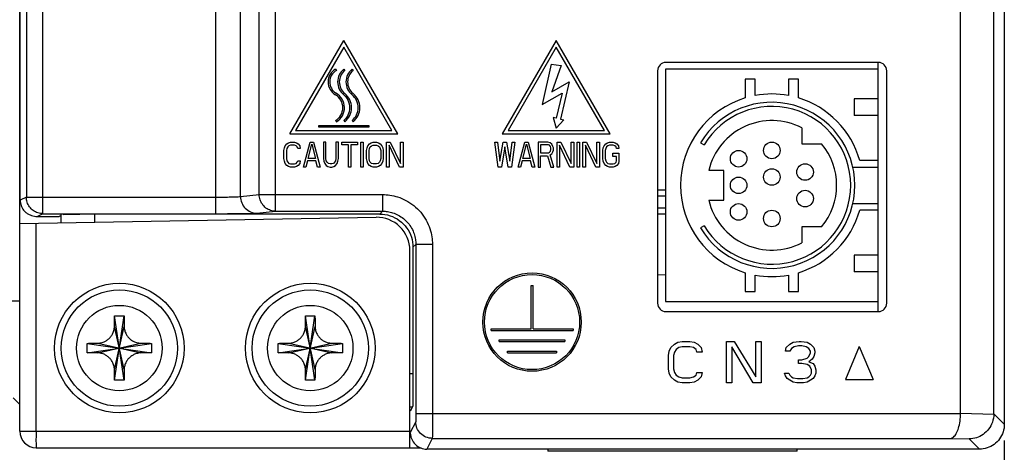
# Model space of a CAD drawing. Extents: x -1 to 1437, y 34 to 468.
# Tile 9 of 34: x 567 to 627, y 178 to 204. Entities that reach past the tile are written whole.
import ezdxf

# ---------------------------------------------------------------- set-up
doc = ezdxf.new("R2010")
doc.units = 0
doc.header["$LTSCALE"] = 23.1
doc.header["$MEASUREMENT"] = 0
doc.layers.get('0').update_dxf_attribs({"linetype": 'CONTINUOUS'})
doc.styles.get("Standard").update_dxf_attribs({"font": 'txt', "width": 0.7})
doc.dimstyles.get("Standard").update_dxf_attribs({"dimtxt": 2.5, "dimasz": 1.5, "dimexe": 0.18, "dimexo": 0.0625, "dimgap": 0.09, "dimtad": 1, "dimdsep": 46, "dimtxsty": 'Standard', "dimblk": '_FILLED', "dimblk1": '_FILLED', "dimblk2": '_FILLED', "dimcen": 0.09, "dimadec": 0, "dimazin": 0, "dimtol": 1, "dimtp": 0.01, "dimtm": 0.01, "dimtfac": 1, "dimtofl": 0, "dimtmove": 0, "dimatfit": 3, "dimldrblk": '_FILLED', "dimfxl": 0, "dimtolj": 1, "dimarcsym": 0})

# ---------------------------------------------------------------- blocks, each defined once
blk = doc.blocks.new('_FILLED')
at = {"color": 0, "linetype": 'ByBlock'}
blk.add_solid([(0, 0), (-1, 0.2), (-1, -0.2)], dxfattribs=at)
blk = doc.blocks.new('*D82')
at = {"color": 0, "lineweight": -2}
for p, q in [((563.665, 182.128), (563.665, 154.62)), ((626.744, 178.499), (626.744, 154.62)), ((623.744, 155.62), (566.665, 155.62))]:
    blk.add_line(p, q, dxfattribs=at)
at = {"color": 0, "lineweight": -2, "xscale": 3, "yscale": 3, "zscale": 3, "rotation": 180}
blk.add_blockref('_FILLED', (563.665, 155.62), dxfattribs=at)
at = {"color": 0, "lineweight": -2, "xscale": 3, "yscale": 3, "zscale": 3}
blk.add_blockref('_FILLED', (626.744, 155.62), dxfattribs=at)
at = {"color": 0, "insert": (595.205, 157.37), "char_height": 2.5, "attachment_point": 5}
blk.add_mtext('\\A1;62.3', dxfattribs=at)

msp = doc.modelspace()

# ---------------------------------------------------------------- linework, layer by layer
at = {"color": 7, "linetype": 'Continuous'}
for p, q in [((566.703, 179.078), (566.703, 341.078)), ((566.738, 193.159), (566.738, 340.453)), ((626.744, 340.572), (626.744, 179.499)), ((624.081, 180.17), (624.081, 302.21)), ((626.105, 180.138), (626.105, 301.718))]:
    msp.add_line(p, q, dxfattribs=at)
at = {"color": 0, "linetype": 'Continuous'}
for p, q in [((568.122, 192.333), (568.122, 205.612)), ((578.667, 192.333), (578.667, 205.496)), ((567.111, 205.123), (567.111, 193.345)), ((580.163, 193.382), (580.163, 205.048)), ((581.312, 193.496), (581.312, 204.82)), ((582.309, 192.483), (582.309, 205.312)), ((583.173, 197.201), (586.464, 202.9)), ((586.464, 202.495), (583.524, 197.403)), ((589.755, 197.201), (586.464, 202.9)), ((589.404, 197.403), (586.464, 202.495)), ((599.424, 202.9), (596.133, 197.201)), ((599.424, 202.495), (596.484, 197.403)), ((602.715, 197.201), (599.424, 202.9)), ((602.364, 197.403), (599.424, 202.495)), ((585.958, 201.15), (586.022, 201.071)), ((586.464, 201.15), (586.528, 201.071)), ((586.97, 201.15), (587.034, 201.071)), ((599.12, 201.453), (598.557, 198.997)), ((599.12, 201.453), (599.721, 201.362)), ((599.721, 201.362), (599.146, 199.758)), ((619.049, 201.151), (606.089, 201.151)), ((606.089, 201.151), (606.089, 186.976)), ((619.067, 201.555), (606.107, 201.555)), ((619.049, 186.367), (619.049, 201.555)), ((605.6, 201.048), (605.6, 186.873)), ((610.949, 200.543), (610.949, 199.391)), ((611.556, 200.543), (610.949, 200.543)), ((611.556, 199.539), (611.556, 200.543)), ((613.581, 200.543), (613.581, 199.539)), ((614.189, 200.543), (613.581, 200.543)), ((614.189, 199.391), (614.189, 200.543)), ((619.573, 186.873), (619.573, 201.048)), ((599.146, 199.758), (600.207, 200.362)), ((600.207, 200.362), (599.688, 198.096)), ((598.557, 198.997), (599.774, 199.691)), ((599.774, 199.691), (599.423, 198.157)), ((617.591, 199.328), (617.591, 198.316)), ((619.049, 199.328), (617.591, 199.328)), ((599.225, 198.202), (599.424, 197.555)), ((599.423, 198.157), (599.225, 198.202)), ((619.049, 198.316), (617.591, 198.316)), ((584.945, 197.707), (587.983, 197.707)), ((584.945, 197.606), (584.945, 197.707)), ((587.983, 197.606), (584.945, 197.606)), ((585.958, 198.011), (586.022, 197.932)), ((586.464, 198.011), (586.528, 197.932)), ((586.97, 198.011), (587.034, 197.932)), ((587.983, 197.707), (587.983, 197.606)), ((599.424, 197.555), (599.885, 198.051)), ((599.688, 198.096), (599.885, 198.051)), ((614.391, 197.567), (614.391, 196.595)), ((583.173, 197.201), (589.755, 197.201)), ((583.524, 197.403), (589.404, 197.403)), ((596.133, 197.201), (602.715, 197.201)), ((596.484, 197.403), (602.364, 197.403)), ((582.819, 196.178), (582.844, 196.339)), ((582.844, 196.339), (582.895, 196.468)), ((582.895, 196.468), (582.996, 196.598)), ((582.996, 196.598), (583.098, 196.662)), ((583.047, 196.404), (582.996, 196.307)), ((583.123, 196.468), (583.047, 196.404)), ((583.098, 196.662), (583.224, 196.695)), ((583.224, 196.501), (583.123, 196.468)), ((583.224, 196.695), (583.452, 196.695)), ((583.452, 196.501), (583.224, 196.501)), ((583.452, 196.695), (583.578, 196.662)), ((583.553, 196.468), (583.452, 196.501)), ((583.629, 196.404), (583.553, 196.468)), ((583.578, 196.662), (583.68, 196.598)), ((583.654, 196.307), (583.629, 196.404)), ((583.68, 196.598), (583.781, 196.468)), ((583.781, 196.468), (583.806, 196.307)), ((584.009, 195.176), (584.414, 196.695)), ((584.287, 195.693), (584.515, 196.565)), ((584.414, 196.695), (584.616, 196.695)), ((584.515, 196.565), (584.743, 195.693)), ((584.616, 196.695), (585.021, 195.176)), ((585.224, 196.695), (585.224, 195.693)), ((585.376, 196.695), (585.224, 196.695)), ((585.376, 195.693), (585.376, 196.695)), ((585.983, 196.695), (585.983, 195.693)), ((586.135, 196.695), (585.983, 196.695)), ((586.135, 195.693), (586.135, 196.695)), ((586.338, 196.533), (586.338, 196.695)), ((586.338, 196.695), (587.299, 196.695)), ((586.743, 196.533), (586.338, 196.533)), ((586.743, 195.176), (586.743, 196.533)), ((586.894, 196.533), (586.894, 195.176)), ((587.299, 196.533), (586.894, 196.533)), ((587.299, 196.695), (587.299, 196.533)), ((587.502, 195.176), (587.502, 196.695)), ((587.502, 196.695), (587.654, 196.695)), ((587.654, 196.695), (587.654, 195.176)), ((587.856, 196.178), (587.882, 196.339)), ((587.882, 196.339), (587.932, 196.468)), ((587.932, 196.468), (588.033, 196.598)), ((588.033, 196.598), (588.135, 196.662)), ((588.033, 196.307), (588.084, 196.404)), ((588.084, 196.404), (588.16, 196.468)), ((588.135, 196.662), (588.261, 196.695)), ((588.16, 196.468), (588.261, 196.501)), ((588.261, 196.695), (588.464, 196.695)), ((588.261, 196.501), (588.464, 196.501)), ((588.464, 196.695), (588.59, 196.662)), ((588.464, 196.501), (588.565, 196.468)), ((588.565, 196.468), (588.641, 196.404)), ((588.59, 196.662), (588.692, 196.598)), ((588.641, 196.404), (588.692, 196.307)), ((588.692, 196.598), (588.793, 196.468)), ((588.793, 196.468), (588.843, 196.339)), ((588.843, 196.339), (588.869, 196.178)), ((589.071, 195.176), (589.071, 196.695)), ((589.071, 196.695), (589.299, 196.695)), ((589.223, 196.501), (589.223, 195.176)), ((589.856, 195.176), (589.223, 196.501)), ((589.299, 196.695), (589.932, 195.402)), ((589.932, 195.402), (589.932, 196.695)), ((589.932, 196.695), (590.084, 196.695)), ((590.084, 196.695), (590.084, 195.176)), ((595.88, 195.176), (595.678, 196.695)), ((595.678, 196.695), (595.83, 196.695)), ((595.83, 196.695), (595.982, 195.531)), ((595.982, 195.531), (596.184, 196.695)), ((596.285, 196.404), (596.083, 195.176)), ((596.184, 196.695), (596.387, 196.695)), ((596.488, 195.176), (596.285, 196.404)), ((596.387, 196.695), (596.589, 195.531)), ((596.589, 195.531), (596.741, 196.695)), ((596.893, 196.695), (596.69, 195.176)), ((596.741, 196.695), (596.893, 196.695)), ((597.095, 195.176), (597.5, 196.695)), ((597.374, 195.693), (597.602, 196.565)), ((597.5, 196.695), (597.703, 196.695)), ((597.602, 196.565), (597.829, 195.693)), ((597.703, 196.695), (598.108, 195.176)), ((598.918, 196.695), (598.31, 196.695)), ((598.31, 196.695), (598.31, 195.176)), ((598.943, 196.533), (598.462, 196.533)), ((598.462, 196.533), (598.462, 196.048)), ((599.044, 196.662), (598.918, 196.695)), ((599.019, 196.501), (598.943, 196.533)), ((599.07, 196.436), (599.019, 196.501)), ((599.146, 196.565), (599.044, 196.662)), ((599.095, 196.339), (599.07, 196.436)), ((599.095, 196.242), (599.095, 196.339)), ((599.222, 196.436), (599.146, 196.565)), ((599.247, 196.339), (599.222, 196.436)), ((599.247, 196.21), (599.247, 196.339)), ((599.475, 195.176), (599.475, 196.695)), ((599.475, 196.695), (599.703, 196.695)), ((599.627, 196.501), (599.627, 195.176)), ((600.259, 195.176), (599.627, 196.501)), ((599.703, 196.695), (600.335, 195.402)), ((600.335, 195.402), (600.335, 196.695)), ((600.335, 196.695), (600.487, 196.695)), ((600.487, 196.695), (600.487, 195.176)), ((600.69, 195.176), (600.69, 196.695)), ((600.69, 196.695), (600.842, 196.695)), ((600.842, 196.695), (600.842, 195.176)), ((601.044, 195.176), (601.044, 196.695)), ((601.044, 196.695), (601.272, 196.695)), ((601.196, 196.501), (601.196, 195.176)), ((601.829, 195.176), (601.196, 196.501)), ((601.272, 196.695), (601.905, 195.402)), ((601.905, 195.402), (601.905, 196.695)), ((601.905, 196.695), (602.057, 196.695)), ((602.057, 196.695), (602.057, 195.176)), ((602.259, 196.178), (602.284, 196.339)), ((602.284, 196.339), (602.335, 196.468)), ((602.335, 196.468), (602.436, 196.598)), ((602.436, 196.598), (602.538, 196.662)), ((602.487, 196.404), (602.436, 196.307)), ((602.563, 196.468), (602.487, 196.404)), ((602.538, 196.662), (602.664, 196.695)), ((602.664, 196.501), (602.563, 196.468)), ((602.664, 196.695), (602.892, 196.695)), ((602.892, 196.501), (602.664, 196.501)), ((602.892, 196.695), (603.018, 196.662)), ((602.993, 196.468), (602.892, 196.501)), ((603.069, 196.404), (602.993, 196.468)), ((603.018, 196.662), (603.12, 196.598)), ((603.094, 196.307), (603.069, 196.404)), ((603.12, 196.598), (603.221, 196.468)), ((603.221, 196.468), (603.246, 196.307)), ((608.223, 196.661), (608.443, 196.534)), ((614.391, 196.595), (615.6, 196.595)), ((582.819, 195.693), (582.819, 196.178)), ((582.996, 196.307), (582.971, 196.178)), ((582.971, 196.178), (582.971, 195.693)), ((583.806, 196.307), (583.654, 196.307)), ((587.856, 195.693), (587.856, 196.178)), ((588.008, 196.178), (588.033, 196.307)), ((588.008, 195.693), (588.008, 196.178)), ((588.692, 196.307), (588.717, 196.178)), ((588.717, 196.178), (588.717, 195.693)), ((588.869, 196.178), (588.869, 195.693)), ((598.462, 196.048), (598.943, 196.048)), ((598.462, 195.854), (598.893, 195.854)), ((598.462, 195.176), (598.462, 195.854)), ((598.893, 195.854), (599.095, 195.176)), ((598.943, 196.048), (599.019, 196.081)), ((599.019, 196.081), (599.07, 196.145)), ((599.044, 195.919), (599.146, 195.984)), ((599.272, 195.176), (599.044, 195.919)), ((599.07, 196.145), (599.095, 196.242)), ((599.146, 195.984), (599.222, 196.113)), ((599.222, 196.113), (599.247, 196.21)), ((602.259, 195.693), (602.259, 196.178)), ((602.436, 196.307), (602.411, 196.178)), ((602.411, 196.178), (602.411, 195.693)), ((602.867, 195.822), (602.867, 196.016)), ((602.867, 196.016), (603.246, 196.016)), ((603.094, 195.822), (602.867, 195.822)), ((603.246, 196.307), (603.094, 196.307)), ((603.094, 195.564), (603.094, 195.822)), ((603.246, 196.016), (603.246, 195.531)), ((582.844, 195.531), (582.819, 195.693)), ((582.895, 195.402), (582.844, 195.531)), ((582.996, 195.273), (582.895, 195.402)), ((582.971, 195.693), (582.996, 195.564)), ((582.996, 195.564), (583.047, 195.467)), ((583.098, 195.208), (582.996, 195.273)), ((583.047, 195.467), (583.123, 195.402)), ((583.224, 195.176), (583.098, 195.208)), ((583.123, 195.402), (583.224, 195.37)), ((583.224, 195.37), (583.452, 195.37)), ((583.452, 195.176), (583.224, 195.176)), ((583.452, 195.37), (583.553, 195.402)), ((583.578, 195.208), (583.452, 195.176)), ((583.553, 195.402), (583.629, 195.467)), ((583.68, 195.273), (583.578, 195.208)), ((583.629, 195.467), (583.654, 195.564)), ((583.654, 195.564), (583.806, 195.564)), ((583.781, 195.402), (583.68, 195.273)), ((583.806, 195.564), (583.781, 195.402)), ((584.161, 195.176), (584.009, 195.176)), ((584.262, 195.564), (584.161, 195.176)), ((584.768, 195.564), (584.262, 195.564)), ((584.743, 195.693), (584.287, 195.693)), ((584.869, 195.176), (584.768, 195.564)), ((585.021, 195.176), (584.869, 195.176)), ((585.224, 195.693), (585.249, 195.531)), ((585.249, 195.531), (585.3, 195.402)), ((585.3, 195.402), (585.401, 195.273)), ((585.401, 195.564), (585.376, 195.693)), ((585.452, 195.467), (585.401, 195.564)), ((585.401, 195.273), (585.502, 195.208)), ((585.528, 195.402), (585.452, 195.467)), ((585.502, 195.208), (585.629, 195.176)), ((585.629, 195.37), (585.528, 195.402)), ((585.73, 195.37), (585.629, 195.37)), ((585.629, 195.176), (585.73, 195.176)), ((585.831, 195.402), (585.73, 195.37)), ((585.73, 195.176), (585.857, 195.208)), ((585.907, 195.467), (585.831, 195.402)), ((585.857, 195.208), (585.958, 195.273)), ((585.958, 195.564), (585.907, 195.467)), ((585.983, 195.693), (585.958, 195.564)), ((585.958, 195.273), (586.059, 195.402)), ((586.059, 195.402), (586.11, 195.531)), ((586.11, 195.531), (586.135, 195.693)), ((586.894, 195.176), (586.743, 195.176)), ((587.654, 195.176), (587.502, 195.176)), ((587.882, 195.531), (587.856, 195.693)), ((587.932, 195.402), (587.882, 195.531)), ((588.033, 195.273), (587.932, 195.402)), ((588.033, 195.564), (588.008, 195.693)), ((588.084, 195.467), (588.033, 195.564)), ((588.135, 195.208), (588.033, 195.273)), ((588.16, 195.402), (588.084, 195.467)), ((588.261, 195.176), (588.135, 195.208)), ((588.261, 195.37), (588.16, 195.402)), ((588.464, 195.37), (588.261, 195.37)), ((588.464, 195.176), (588.261, 195.176)), ((588.565, 195.402), (588.464, 195.37)), ((588.59, 195.208), (588.464, 195.176)), ((588.641, 195.467), (588.565, 195.402)), ((588.692, 195.273), (588.59, 195.208)), ((588.692, 195.564), (588.641, 195.467)), ((588.717, 195.693), (588.692, 195.564)), ((588.793, 195.402), (588.692, 195.273)), ((588.843, 195.531), (588.793, 195.402)), ((588.869, 195.693), (588.843, 195.531)), ((589.223, 195.176), (589.071, 195.176)), ((590.084, 195.176), (589.856, 195.176)), ((596.083, 195.176), (595.88, 195.176)), ((596.69, 195.176), (596.488, 195.176)), ((597.247, 195.176), (597.095, 195.176)), ((597.348, 195.564), (597.247, 195.176)), ((597.855, 195.564), (597.348, 195.564)), ((597.829, 195.693), (597.374, 195.693)), ((597.956, 195.176), (597.855, 195.564)), ((598.108, 195.176), (597.956, 195.176)), ((598.31, 195.176), (598.462, 195.176)), ((599.095, 195.176), (599.272, 195.176)), ((599.627, 195.176), (599.475, 195.176)), ((600.487, 195.176), (600.259, 195.176)), ((600.842, 195.176), (600.69, 195.176)), ((601.196, 195.176), (601.044, 195.176)), ((602.057, 195.176), (601.829, 195.176)), ((602.284, 195.531), (602.259, 195.693)), ((602.335, 195.402), (602.284, 195.531)), ((602.436, 195.273), (602.335, 195.402)), ((602.411, 195.693), (602.436, 195.564)), ((602.436, 195.564), (602.487, 195.467)), ((602.538, 195.208), (602.436, 195.273)), ((602.487, 195.467), (602.563, 195.402)), ((602.664, 195.176), (602.538, 195.208)), ((602.563, 195.402), (602.664, 195.37)), ((602.664, 195.37), (602.892, 195.37)), ((602.892, 195.176), (602.664, 195.176)), ((602.892, 195.37), (602.993, 195.402)), ((603.018, 195.208), (602.892, 195.176)), ((602.993, 195.402), (603.069, 195.467)), ((603.12, 195.273), (603.018, 195.208)), ((603.069, 195.467), (603.094, 195.564)), ((603.221, 195.402), (603.12, 195.273)), ((603.246, 195.531), (603.221, 195.402)), ((617.508, 195.177), (619.049, 195.177)), ((617.51, 195.167), (619.049, 195.167)), ((619.049, 195.582), (617.927, 195.582)), ((609.633, 194.975), (608.727, 194.975)), ((609.633, 193.152), (609.633, 194.975)), ((566.703, 193.759), (566.738, 193.76)), ((567.111, 193.345), (566.738, 193.159)), ((567.111, 193.345), (578.667, 193.345)), ((580.163, 193.382), (581.312, 193.496)), ((581.312, 193.496), (588.834, 193.496)), ((588.834, 193.496), (588.834, 192.483)), ((606.089, 193.766), (605.6, 193.765)), ((606.089, 193.408), (605.6, 193.407)), ((608.727, 193.152), (609.633, 193.152)), ((617.508, 192.95), (619.049, 192.95)), ((617.51, 192.96), (619.049, 192.96)), ((567.764, 192.165), (569.104, 192.165)), ((567.764, 192.165), (567.787, 192.165)), ((568.122, 192.333), (567.787, 192.165)), ((567.787, 192.165), (569.104, 192.165)), ((568.122, 192.333), (578.667, 192.333)), ((569.234, 192.23), (569.104, 192.165)), ((569.104, 192.165), (569.104, 192.165)), ((569.234, 191.779), (569.234, 192.293)), ((588.661, 192.31), (570.371, 192.31)), ((571.294, 191.815), (571.294, 192.31)), ((581.16, 192.37), (582.309, 192.483)), ((582.309, 192.483), (588.834, 192.483)), ((588.834, 192.483), (588.661, 192.31)), ((605.6, 192.691), (606.089, 192.692)), ((605.6, 192.333), (606.089, 192.334)), ((619.049, 192.545), (617.927, 192.545)), ((566.703, 191.735), (588.436, 192.114)), ((567.697, 191.752), (567.697, 179.078)), ((608.443, 191.593), (608.223, 191.466)), ((614.391, 191.532), (614.391, 190.56)), ((615.6, 191.532), (614.391, 191.532)), ((590.859, 190.459), (590.686, 190.285)), ((590.859, 190.459), (590.859, 180.155)), ((591.871, 190.459), (590.859, 190.459)), ((591.871, 190.459), (591.871, 180.155)), ((590.496, 178.066), (590.496, 190.089)), ((590.686, 190.285), (590.686, 181.614)), ((617.591, 189.811), (617.591, 188.798)), ((619.049, 189.811), (617.591, 189.811)), ((605.6, 188.621), (606.089, 188.608)), ((610.949, 188.736), (610.949, 187.583)), ((611.556, 187.583), (611.556, 188.588)), ((613.581, 188.588), (613.581, 187.583)), ((614.189, 187.583), (614.189, 188.736)), ((619.049, 188.798), (617.591, 188.798)), ((610.949, 187.583), (611.556, 187.583)), ((613.581, 187.583), (614.189, 187.583)), ((565.263, 187.025), (566.703, 187.025)), ((606.089, 186.976), (619.049, 186.976)), ((606.107, 186.367), (619.067, 186.367)), ((572.491, 182.179), (573.065, 186.103)), ((573.065, 182.179), (572.491, 186.103)), ((584.134, 182.179), (584.709, 186.103)), ((584.709, 182.179), (584.134, 186.103)), ((572.481, 182.832), (573.074, 185.45)), ((573.074, 182.832), (572.481, 185.45)), ((584.125, 182.832), (584.718, 185.45)), ((584.718, 182.832), (584.125, 185.45)), ((595.446, 185.309), (597.886, 185.309)), ((595.446, 185.209), (595.446, 185.309)), ((595.446, 185.209), (600.446, 185.209)), ((598.006, 185.309), (600.446, 185.309)), ((600.446, 185.309), (600.446, 185.209)), ((570.815, 184.428), (574.74, 183.854)), ((570.815, 183.854), (574.74, 184.428)), ((571.469, 183.845), (574.086, 184.437)), ((571.469, 184.437), (574.086, 183.845)), ((582.459, 184.428), (586.384, 183.854)), ((582.459, 183.854), (586.384, 184.428)), ((583.113, 184.437), (585.73, 183.845)), ((583.113, 183.845), (585.73, 184.437)), ((595.946, 184.649), (599.946, 184.649)), ((595.946, 184.549), (595.946, 184.649)), ((595.946, 184.549), (599.946, 184.549)), ((599.946, 184.649), (599.946, 184.549)), ((606.417, 184.168), (606.628, 184.383)), ((606.628, 184.383), (606.839, 184.491)), ((606.839, 184.491), (607.102, 184.545)), ((607.102, 184.545), (607.577, 184.545)), ((607.577, 184.545), (607.84, 184.491)), ((607.84, 184.491), (608.051, 184.383)), ((608.051, 184.383), (608.262, 184.168)), ((609.802, 182.013), (609.802, 184.545)), ((609.802, 184.545), (610.277, 184.545)), ((610.277, 184.545), (611.595, 182.39)), ((611.595, 182.39), (611.595, 184.545)), ((611.595, 184.545), (611.912, 184.545)), ((611.912, 184.545), (611.912, 182.013)), ((613.451, 184.168), (613.662, 184.383)), ((613.662, 184.383), (613.873, 184.491)), ((613.873, 184.491), (614.242, 184.545)), ((614.242, 184.545), (614.348, 184.545)), ((614.348, 184.545), (614.717, 184.491)), ((614.717, 184.491), (614.928, 184.383)), ((614.928, 184.383), (615.139, 184.168)), ((596.446, 183.959), (599.446, 183.959)), ((596.446, 183.859), (596.446, 183.959)), ((596.446, 183.859), (599.446, 183.859)), ((599.446, 183.959), (599.446, 183.859)), ((606.258, 183.683), (606.311, 183.952)), ((606.311, 183.952), (606.417, 184.168)), ((606.628, 183.898), (606.575, 183.683)), ((606.733, 184.06), (606.628, 183.898)), ((606.891, 184.168), (606.733, 184.06)), ((607.102, 184.221), (606.891, 184.168)), ((607.577, 184.221), (607.102, 184.221)), ((607.788, 184.168), (607.577, 184.221)), ((607.946, 184.06), (607.788, 184.168)), ((607.999, 183.898), (607.946, 184.06)), ((608.315, 183.898), (607.999, 183.898)), ((608.262, 184.168), (608.315, 183.898)), ((610.119, 184.221), (610.119, 182.013)), ((611.437, 182.013), (610.119, 184.221)), ((613.399, 183.952), (613.451, 184.168)), ((613.662, 183.952), (613.399, 183.952)), ((613.768, 184.114), (613.662, 183.952)), ((613.926, 184.221), (613.768, 184.114)), ((614.19, 184.275), (613.926, 184.221)), ((614.401, 184.275), (614.19, 184.275)), ((614.664, 184.221), (614.401, 184.275)), ((614.823, 184.114), (614.664, 184.221)), ((614.928, 183.952), (614.823, 184.114)), ((614.823, 183.629), (614.928, 183.844)), ((614.928, 183.844), (614.928, 183.952)), ((615.139, 184.168), (615.192, 183.952)), ((615.192, 183.844), (615.139, 183.629)), ((615.192, 183.952), (615.192, 183.844)), ((617.902, 184.241), (617.063, 182.216)), ((617.902, 184.241), (618.741, 182.216)), ((606.258, 182.875), (606.258, 183.683)), ((606.575, 183.683), (606.575, 182.875)), ((614.19, 183.198), (614.19, 183.414)), ((614.19, 183.414), (614.401, 183.414)), ((614.401, 183.198), (614.19, 183.198)), ((614.401, 183.414), (614.717, 183.521)), ((614.717, 183.144), (614.401, 183.198)), ((614.717, 183.521), (614.823, 183.629)), ((614.875, 183.037), (614.717, 183.144)), ((615.033, 183.467), (614.823, 183.306)), ((614.823, 183.306), (615.086, 183.198)), ((615.139, 183.629), (615.033, 183.467)), ((615.086, 183.198), (615.192, 183.037)), ((590.496, 182.583), (590.686, 182.585)), ((606.311, 182.606), (606.258, 182.875)), ((606.417, 182.39), (606.311, 182.606)), ((606.575, 182.875), (606.628, 182.66)), ((606.628, 182.66), (606.733, 182.498)), ((607.946, 182.498), (607.999, 182.66)), ((607.999, 182.66), (608.315, 182.66)), ((608.315, 182.66), (608.262, 182.39)), ((613.399, 182.444), (613.346, 182.606)), ((613.346, 182.606), (613.61, 182.606)), ((613.61, 182.606), (613.662, 182.498)), ((614.981, 182.821), (614.875, 183.037)), ((614.928, 182.498), (614.981, 182.606)), ((614.981, 182.606), (614.981, 182.821)), ((615.192, 183.037), (615.244, 182.821)), ((615.244, 182.606), (615.192, 182.444)), ((615.244, 182.821), (615.244, 182.606)), ((606.628, 182.175), (606.417, 182.39)), ((606.839, 182.067), (606.628, 182.175)), ((606.733, 182.498), (606.891, 182.39)), ((607.102, 182.013), (606.839, 182.067)), ((606.891, 182.39), (607.102, 182.336)), ((607.102, 182.336), (607.577, 182.336)), ((607.577, 182.013), (607.102, 182.013)), ((607.577, 182.336), (607.788, 182.39)), ((607.84, 182.067), (607.577, 182.013)), ((607.788, 182.39), (607.946, 182.498)), ((608.051, 182.175), (607.84, 182.067)), ((608.262, 182.39), (608.051, 182.175)), ((610.119, 182.013), (609.802, 182.013)), ((611.912, 182.013), (611.437, 182.013)), ((613.504, 182.283), (613.399, 182.444)), ((613.662, 182.175), (613.504, 182.283)), ((613.662, 182.498), (613.768, 182.39)), ((613.873, 182.067), (613.662, 182.175)), ((613.768, 182.39), (613.873, 182.336)), ((613.873, 182.336), (614.137, 182.283)), ((614.084, 182.013), (613.873, 182.067)), ((614.506, 182.013), (614.084, 182.013)), ((614.137, 182.283), (614.453, 182.283)), ((614.453, 182.283), (614.717, 182.336)), ((614.717, 182.067), (614.506, 182.013)), ((614.717, 182.336), (614.823, 182.39)), ((614.928, 182.175), (614.717, 182.067)), ((614.823, 182.39), (614.928, 182.498)), ((615.086, 182.283), (614.928, 182.175)), ((615.192, 182.444), (615.086, 182.283)), ((617.063, 182.216), (618.741, 182.216)), ((566.298, 181.103), (566.703, 180.698)), ((590.496, 180.558), (590.669, 180.56)), ((590.668, 180.602), (590.514, 180.293)), ((590.859, 180.155), (624.081, 180.155)), ((624.081, 180.17), (626.105, 180.101)), ((626.105, 180.138), (626.744, 179.499)), ((590.85, 179.649), (590.519, 178.985)), ((566.703, 179.078), (590.496, 179.078)), ((591.863, 178.637), (591.535, 177.981)), ((591.863, 178.637), (623.468, 178.637)), ((623.468, 178.637), (624.609, 178.598)), ((624.609, 178.598), (625.226, 177.981)), ((567.715, 178.066), (591.138, 178.066)), ((625.226, 177.981), (591.535, 177.981)), ((598.918, 177.981), (598.918, 177.862)), ((614.105, 177.862), (598.918, 177.862)), ((614.105, 177.862), (614.105, 177.981))]:
    msp.add_line(p, q, dxfattribs=at)
at = {"color": 0}
for p, q in [((597.886, 187.961), (598.006, 187.961)), ((597.886, 185.309), (597.886, 187.961)), ((598.006, 185.309), (598.006, 187.961))]:
    msp.add_line(p, q, dxfattribs=at)
at = {"color": 0, "linetype": 'Continuous'}
for centre, radius in [((612.569, 196.19), 0.506), ((610.544, 195.683), 0.506), ((614.594, 194.873), 0.506), ((610.544, 194.063), 0.506), ((612.569, 194.57), 0.506), ((614.594, 193.253), 0.506), ((610.544, 192.443), 0.506), ((612.569, 192.038), 0.506), ((597.946, 185.724), 3), ((597.946, 185.724), 2.9), ((572.778, 184.141), 3.949), ((584.421, 184.141), 3.949), ((572.778, 184.141), 3.544), ((584.421, 184.141), 3.544), ((572.778, 184.141), 2.604), ((584.421, 184.141), 2.604)]:
    msp.add_circle(centre, radius, dxfattribs=at)
for centre, radius, start, end in [((586.421, 200.365), 0.911, 120.55843, 239.44157), ((587.104, 200.365), 1.012, 129.19497, 230.80503), ((587.61, 200.365), 1.012, 129.19497, 230.80503), ((606.107, 201.048), 0.506, 90, 180), ((619.067, 201.048), 0.506, 0, 90), ((586.421, 200.365), 0.811, 119.4846, 238.36773), ((587.104, 200.365), 0.911, 129.19497, 230.80503), ((587.61, 200.365), 0.911, 129.19497, 230.80503), ((585.495, 198.796), 0.911, 300.55843, 59.44157), ((585.495, 198.796), 1.011, 301.41973, 60.30287), ((585.824, 198.796), 1.012, 309.19497, 50.80503), ((585.824, 198.796), 1.114, 309.19497, 50.80503), ((586.33, 198.796), 1.012, 309.19497, 50.80503), ((586.33, 198.796), 1.114, 309.19497, 50.80503), ((612.569, 194.063), 5.569, 106.91239, 253.08761), ((612.569, 194.063), 5.569, 79.52432, 100.47568), ((612.569, 194.063), 5.569, 15.82662, 73.08761), ((612.569, 194.063), 5.062, 210.86407, 149.13593), ((612.569, 194.063), 4.809, 210.90955, 149.09045), ((612.569, 194.063), 3.949, 62.51357, 166.65764), ((612.569, 194.063), 3.949, 320.13166, 39.86834), ((612.569, 194.063), 3.949, 193.34236, 297.48643), ((612.569, 194.063), 5.569, 286.91239, 344.17338), ((588.471, 190.089), 2.025, 0, 91), ((612.569, 194.063), 5.569, 259.52432, 280.47568), ((606.107, 186.873), 0.506, 180, 270), ((619.067, 186.873), 0.506, 270, 0), ((567.715, 179.078), 1.012, 180, 270)]:
    msp.add_arc(centre, radius, start, end, dxfattribs=at)
for points, start_tangent, end_tangent in [([(568.122, 192.333), (567.81, 192.383), (567.528, 192.527), (567.304, 192.751), (567.16, 193.033), (567.111, 193.345)], (-1, 0.000609), (-0.000609, 1)), ([(578.667, 193.345), (579.089, 193.347), (579.474, 193.352), (579.795, 193.36), (580.031, 193.37), (580.163, 193.382)], (1, -0.000005), (0.986598, 0.163168)), ([(580.163, 193.382), (580.24, 192.995), (580.456, 192.667), (580.779, 192.447), (581.16, 192.37)], (0.002985, -0.999996), (0.999995, -0.003077)), ([(582.309, 192.483), (582, 192.534), (581.722, 192.679), (581.501, 192.905), (581.36, 193.187), (581.312, 193.496)], (-0.999995, 0.003077), (-0.002985, 0.999996)), ([(588.834, 193.496), (589.273, 193.464), (589.748, 193.355), (590.253, 193.144), (590.735, 192.827), (591.156, 192.416), (591.488, 191.935), (591.715, 191.421), (591.836, 190.92), (591.871, 190.459)], (1, -0.000024), (0, -1)), ([(566.738, 193.159), (566.79, 192.838), (566.941, 192.552)], (0, -1), (0.600275, -0.799794)), ([(566.941, 192.552), (567.083, 192.407), (567.246, 192.297), (567.422, 192.22), (567.604, 192.177), (567.764, 192.165)], (0.626702, -0.779259), (1, 0.000178)), ([(569.359, 192.293), (569.417, 192.298), (569.565, 192.303), (569.787, 192.307), (570.065, 192.309), (570.371, 192.31)], (0.894482, 0.447105), (1, 0)), ([(578.667, 192.333), (579.371, 192.335), (580.011, 192.34), (580.547, 192.348), (580.94, 192.358), (581.16, 192.37)], (1, -0.000047), (0.995077, 0.09911)), ([(588.661, 192.31), (589.287, 192.211), (589.851, 191.923), (590.299, 191.475), (590.586, 190.911), (590.686, 190.285)], (1, 0), (0, -1)), ([(588.834, 192.483), (589.127, 192.462), (589.444, 192.39), (589.78, 192.249), (590.101, 192.038), (590.382, 191.764), (590.604, 191.443), (590.755, 191.101), (590.836, 190.766), (590.859, 190.459)], (1, 0.000139), (-0.000153, -1)), ([(572.481, 185.45), (572.483, 185.609), (572.485, 185.776), (572.488, 185.943), (572.491, 186.103)], (0.011089, 0.999939), (0.017198, 0.999852)), ([(572.491, 186.103), (572.586, 186.104), (572.682, 186.105), (572.778, 186.105)], (0.999881, 0.015425), (1, 0)), ([(572.778, 186.105), (572.873, 186.105), (572.969, 186.104), (573.065, 186.103)], (1, 0), (0.999881, -0.015425)), ([(573.065, 186.103), (573.067, 185.943), (573.07, 185.777), (573.072, 185.61), (573.074, 185.45)], (0.017198, -0.999852), (0.011089, -0.999939)), ([(584.125, 185.45), (584.127, 185.609), (584.129, 185.776), (584.132, 185.943), (584.134, 186.103)], (0.011089, 0.999939), (0.017198, 0.999852)), ([(584.134, 186.103), (584.23, 186.104), (584.326, 186.105), (584.421, 186.105)], (0.999881, 0.015425), (1, 0)), ([(584.421, 186.105), (584.517, 186.105), (584.613, 186.104), (584.709, 186.103)], (1, 0), (0.999881, -0.015425)), ([(584.709, 186.103), (584.711, 185.943), (584.714, 185.777), (584.716, 185.61), (584.718, 185.45)], (0.017198, -0.999852), (0.011089, -0.999939)), ([(571.469, 184.437), (571.614, 184.45), (571.739, 184.479), (571.845, 184.518), (571.938, 184.564), (572.024, 184.617), (572.105, 184.678), (572.181, 184.748), (572.249, 184.824), (572.308, 184.903), (572.362, 184.993), (572.411, 185.099), (572.449, 185.215), (572.473, 185.334), (572.481, 185.45)], (0.999939, 0.011089), (0.011089, 0.999939)), ([(573.074, 185.45), (573.082, 185.334), (573.106, 185.216), (573.143, 185.101), (573.192, 184.996), (573.246, 184.906), (573.305, 184.825), (573.373, 184.749), (573.448, 184.68), (573.529, 184.618), (573.616, 184.564), (573.71, 184.518), (573.817, 184.479), (573.942, 184.45), (574.086, 184.437)], (0.011089, -0.999939), (0.999939, -0.011089)), ([(583.113, 184.437), (583.257, 184.45), (583.383, 184.479), (583.489, 184.518), (583.582, 184.564), (583.668, 184.617), (583.749, 184.678), (583.825, 184.748), (583.893, 184.824), (583.951, 184.903), (584.005, 184.993), (584.055, 185.099), (584.093, 185.215), (584.117, 185.334), (584.125, 185.45)], (0.999939, 0.011089), (0.011089, 0.999939)), ([(584.718, 185.45), (584.726, 185.334), (584.75, 185.216), (584.787, 185.101), (584.836, 184.996), (584.89, 184.906), (584.949, 184.825), (585.017, 184.749), (585.092, 184.68), (585.173, 184.618), (585.26, 184.564), (585.354, 184.518), (585.461, 184.479), (585.586, 184.45), (585.73, 184.437)], (0.011089, -0.999939), (0.999939, -0.011089)), ([(570.815, 183.854), (570.813, 184.045), (570.813, 184.237), (570.815, 184.428)], (-0.015425, 0.999881), (0.015425, 0.999881)), ([(570.815, 184.428), (570.976, 184.431), (571.142, 184.433), (571.309, 184.435), (571.469, 184.437)], (0.999852, 0.017198), (0.999939, 0.011089)), ([(574.086, 184.437), (574.246, 184.435), (574.413, 184.433), (574.58, 184.431), (574.74, 184.428)], (0.999939, -0.011089), (0.999852, -0.017198)), ([(574.74, 184.428), (574.742, 184.237), (574.742, 184.045), (574.74, 183.854)], (0.015425, -0.999881), (-0.015425, -0.999881)), ([(582.459, 183.854), (582.457, 184.045), (582.457, 184.237), (582.459, 184.428)], (-0.015425, 0.999881), (0.015425, 0.999881)), ([(582.459, 184.428), (582.619, 184.431), (582.786, 184.433), (582.952, 184.435), (583.113, 184.437)], (0.999852, 0.017198), (0.999939, 0.011089)), ([(585.73, 184.437), (585.889, 184.435), (586.056, 184.433), (586.224, 184.431), (586.384, 184.428)], (0.999939, -0.011089), (0.999852, -0.017198)), ([(586.384, 184.428), (586.386, 184.237), (586.386, 184.045), (586.384, 183.854)], (0.015425, -0.999881), (-0.015425, -0.999881)), ([(571.469, 183.845), (571.31, 183.847), (571.143, 183.849), (570.976, 183.851), (570.815, 183.854)], (-0.999939, 0.011089), (-0.999852, 0.017198)), ([(572.481, 182.832), (572.473, 182.948), (572.449, 183.066), (572.412, 183.181), (572.363, 183.286), (572.309, 183.376), (572.25, 183.457), (572.182, 183.533), (572.107, 183.602), (572.026, 183.664), (571.939, 183.718), (571.845, 183.764), (571.738, 183.803), (571.613, 183.832), (571.469, 183.845)], (-0.011089, 0.999939), (-0.999939, 0.011089)), ([(574.086, 183.845), (573.942, 183.832), (573.816, 183.803), (573.71, 183.764), (573.617, 183.718), (573.531, 183.665), (573.45, 183.604), (573.374, 183.534), (573.306, 183.458), (573.248, 183.379), (573.194, 183.289), (573.144, 183.183), (573.106, 183.067), (573.082, 182.948), (573.074, 182.832)], (-0.999939, -0.011089), (-0.011089, -0.999939)), ([(574.74, 183.854), (574.58, 183.851), (574.413, 183.849), (574.247, 183.847), (574.086, 183.845)], (-0.999852, -0.017198), (-0.999939, -0.011089)), ([(583.113, 183.845), (582.953, 183.847), (582.786, 183.849), (582.619, 183.851), (582.459, 183.854)], (-0.999939, 0.011089), (-0.999852, 0.017198)), ([(584.125, 182.832), (584.117, 182.948), (584.093, 183.066), (584.056, 183.181), (584.007, 183.286), (583.953, 183.376), (583.894, 183.457), (583.826, 183.533), (583.751, 183.602), (583.67, 183.664), (583.583, 183.718), (583.489, 183.764), (583.382, 183.803), (583.257, 183.832), (583.113, 183.845)], (-0.011089, 0.999939), (-0.999939, 0.011089)), ([(585.73, 183.845), (585.585, 183.832), (585.46, 183.803), (585.354, 183.764), (585.261, 183.718), (585.175, 183.665), (585.094, 183.604), (585.018, 183.534), (584.95, 183.458), (584.892, 183.379), (584.838, 183.289), (584.788, 183.183), (584.75, 183.067), (584.726, 182.948), (584.718, 182.832)], (-0.999939, -0.011089), (-0.011089, -0.999939)), ([(586.384, 183.854), (586.224, 183.851), (586.057, 183.849), (585.89, 183.847), (585.73, 183.845)], (-0.999852, -0.017198), (-0.999939, -0.011089)), ([(572.491, 182.179), (572.488, 182.339), (572.485, 182.505), (572.483, 182.672), (572.481, 182.832)], (-0.017198, 0.999852), (-0.011089, 0.999939)), ([(573.074, 182.832), (573.072, 182.673), (573.07, 182.506), (573.067, 182.339), (573.065, 182.179)], (-0.011089, -0.999939), (-0.017198, -0.999852)), ([(584.134, 182.179), (584.132, 182.339), (584.129, 182.505), (584.127, 182.672), (584.125, 182.832)], (-0.017198, 0.999852), (-0.011089, 0.999939)), ([(584.718, 182.832), (584.716, 182.673), (584.714, 182.506), (584.711, 182.339), (584.709, 182.179)], (-0.011089, -0.999939), (-0.017198, -0.999852)), ([(572.778, 182.177), (572.682, 182.177), (572.586, 182.178), (572.491, 182.179)], (-1, 0), (-0.999881, 0.015425)), ([(573.065, 182.179), (572.969, 182.178), (572.873, 182.177), (572.778, 182.177)], (-0.999881, -0.015425), (-1, 0)), ([(584.421, 182.177), (584.326, 182.177), (584.23, 182.178), (584.134, 182.179)], (-1, 0), (-0.999881, 0.015425)), ([(584.709, 182.179), (584.613, 182.178), (584.517, 182.177), (584.421, 182.177)], (-0.999881, -0.015425), (-1, 0)), ([(590.686, 181.614), (590.685, 181.308), (590.682, 181.031), (590.679, 180.808), (590.674, 180.66), (590.668, 180.602)], (0, -1), (-0.447105, -0.894482)), ([(590.859, 180.155), (590.859, 180.08), (590.859, 179.999), (590.858, 179.916), (590.857, 179.838), (590.856, 179.77), (590.855, 179.716), (590.853, 179.679), (590.85, 179.649)], (0, -1), (-0.446859, -0.894605)), ([(591.871, 180.155), (591.871, 179.929), (591.871, 179.686), (591.87, 179.439), (591.869, 179.205), (591.868, 179.001), (591.867, 178.84), (591.866, 178.726), (591.864, 178.662), (591.863, 178.637)], (0, -1), (-0.164391, -0.986395)), ([(623.468, 178.637), (623.646, 178.718), (623.813, 178.929), (623.951, 179.259), (624.044, 179.683), (624.081, 180.17)], (0.996293, 0.086021), (0, 1)), ([(626.105, 180.101), (626.105, 180.126), (626.105, 180.138)], (0.024741, 0.999694), (-0.030904, 0.999522)), ([(591.863, 178.637), (591.476, 178.714), (591.147, 178.934), (590.928, 179.262), (590.85, 179.649)], (-1, 0.000609), (-0.000609, 1)), ([(626.105, 180.101), (626.015, 179.621), (625.788, 179.2), (625.453, 178.876), (625.046, 178.672), (624.609, 178.598)], (-0.024741, -0.999694), (-0.999879, -0.01553)), ([(567.697, 179.078), (567.699, 178.697), (567.703, 178.365), (567.708, 178.144), (567.715, 178.066)], (0, -1), (1, 0)), ([(590.515, 178.959), (590.514, 178.994)], (-0.071104, 0.997469), (0, 1)), ([(590.553, 178.8), (590.515, 178.959)], (-0.381589, 0.924332), (-0.071104, 0.997469)), ([(590.519, 178.959), (590.519, 178.985)], (-0.051747, 0.99866), (0.000609, 1)), ([(590.523, 178.959), (590.521, 178.972), (590.519, 178.985)], (-0.207346, 0.978268), (-0.164874, 0.986315)), ([(590.523, 178.959), (590.549, 178.764)], (0.033553, -0.999437), (0.226222, -0.974076)), ([(626.744, 179.499), (626.67, 179.03), (626.454, 178.606), (626.118, 178.271), (625.695, 178.055), (625.226, 177.981)], (0, -1), (-1, 0)), ([(590.549, 178.764), (590.61, 178.583)], (0.226222, -0.974076), (0.404434, -0.914567)), ([(590.61, 178.583), (590.812, 178.285)], (0.404434, -0.914567), (0.699376, -0.714754)), ([(590.812, 178.285), (590.831, 178.266), (591.155, 178.055), (591.535, 177.981)], (0.699376, -0.714754), (1, 0))]:
    msp.add_spline(points, degree=3, dxfattribs=dict(at, start_tangent=start_tangent, end_tangent=end_tangent))

# ---------------------------------------------------------------- dimensions: what is measured, and where the dimension line sits
at = {"color": 0}
dim = msp.add_linear_dim(base=(563.665, 155.62), p1=(626.744, 179.499), p2=(563.665, 183.128), text='62.3', dimstyle='Standard', override={"dimasz": 3, "dimexe": 1, "dimexo": 1, "dimgap": 0.5, "dimdec": 1, "dimzin": 0, "dimcen": 3, "dimtol": 0, "dimtdec": 1, "dimtmove": 1, "dimtzin": 0}, dxfattribs=at)
dim.commit()
dim.dimension.update_dxf_attribs({"geometry": '*D82', "text_midpoint": (595.205, 157.37)})

doc.saveas('drawing.dxf')
